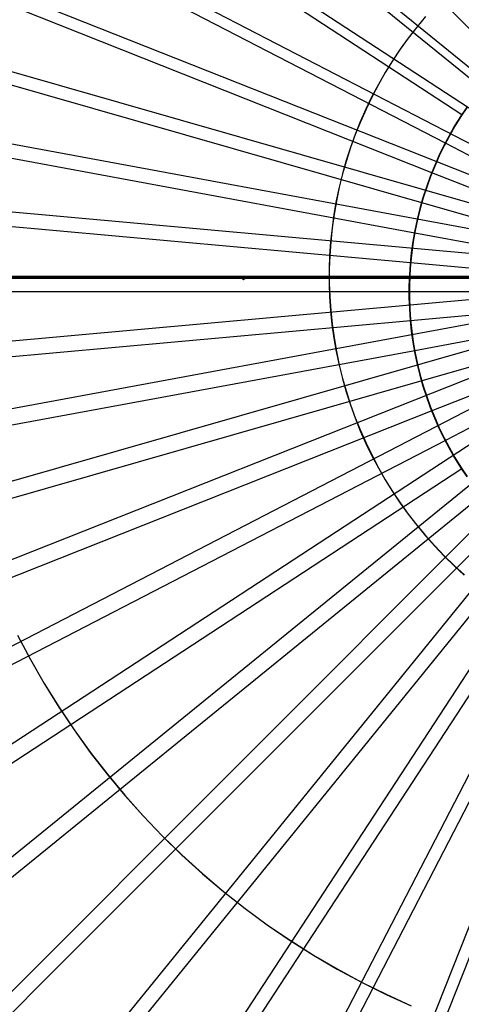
# Model space of a CAD drawing. Header units: millimetres. Extents: x 20498 to 21098, y 1199 to 1799.
# Tile 53 of 110: x 20768 to 20787, y 1469 to 1510. Entities that reach past the tile are written whole.
import ezdxf

# ---------------------------------------------------------------- set-up
doc = ezdxf.new("R2010")
doc.units = ezdxf.units.MM
doc.layers.add('Rico Pouf Ferm Living', color=7, linetype='Continuous', true_color=0x000000)

msp = doc.modelspace()

# ---------------------------------------------------------------- linework, layer by layer
at = {"layer": 'Rico Pouf Ferm Living'}
for p, q in [((20653.732, 1616.16, 55.363), (20797.361, 1499.552, 54.68)), ((20642.488, 1600.755, 55.33), (20797.336, 1499.518, 54.68)), ((20632.979, 1584.455, 55.296), (20797.316, 1499.483, 54.68)), ((20625.284, 1567.545, 55.261), (20797.299, 1499.446, 54.68)), ((20619.423, 1550.314, 55.227), (20797.287, 1499.408, 54.679)), ((20615.361, 1533.035, 55.194), (20797.278, 1499.37, 54.679)), ((20788.441, 1508.141, 420.987), (20769.036, 1527.546, 420.368)), ((20787.511, 1507.11, 420.985), (20766.206, 1524.408, 420.361)), ((20786.697, 1505.995, 420.982), (20763.728, 1521.012, 420.353)), ((20786.009, 1504.815, 420.98), (20761.632, 1517.42, 420.346)), ((20613.016, 1515.957, 55.161), (20797.273, 1499.333, 54.679)), ((20785.452, 1503.591, 420.977), (20759.936, 1513.693, 420.338)), ((20785.028, 1502.343, 420.975), (20758.644, 1509.895, 420.331)), ((20785.183, 1510.073, 54.636), (20784.817, 1509.633, 54.635)), ((20785.186, 1510.072, 52.636), (20784.82, 1509.632, 52.635)), ((20784.817, 1509.633, 54.635), (20784.466, 1509.18, 54.634)), ((20784.82, 1509.632, 52.635), (20784.469, 1509.18, 52.634)), ((20784.466, 1509.18, 54.634), (20784.131, 1508.716, 54.633)), ((20784.469, 1509.18, 52.634), (20784.134, 1508.716, 52.633)), ((20784.131, 1508.716, 54.633), (20783.812, 1508.24, 54.632)), ((20784.134, 1508.716, 52.633), (20783.816, 1508.24, 52.632)), ((20783.812, 1508.24, 54.632), (20783.51, 1507.753, 54.631)), ((20783.816, 1508.24, 52.632), (20783.514, 1507.754, 52.631)), ((20783.51, 1507.753, 54.631), (20783.225, 1507.257, 54.63)), ((20783.514, 1507.754, 52.631), (20783.229, 1507.257, 52.63)), ((20783.225, 1507.257, 54.63), (20782.958, 1506.75, 54.629)), ((20783.229, 1507.257, 52.63), (20782.962, 1506.751, 52.629)), ((20782.958, 1506.75, 54.629), (20782.708, 1506.235, 54.628)), ((20782.962, 1506.751, 52.629), (20782.712, 1506.236, 52.628)), ((20782.708, 1506.235, 54.628), (20782.476, 1505.711, 54.627)), ((20782.712, 1506.236, 52.628), (20782.48, 1505.712, 52.627)), ((20786.898, 1506.318, 422.983), (20786.638, 1505.93, 422.982)), ((20786.911, 1506.311, 420.983), (20786.652, 1505.924, 420.982)), ((20784.734, 1501.092, 420.972), (20757.749, 1506.087, 420.323)), ((20782.476, 1505.711, 54.627), (20782.263, 1505.18, 54.626)), ((20782.48, 1505.712, 52.627), (20782.267, 1505.181, 52.626)), ((20786.638, 1505.93, 422.982), (20786.392, 1505.534, 422.981)), ((20786.652, 1505.924, 420.982), (20786.406, 1505.528, 420.981)), ((20786.392, 1505.534, 422.981), (20786.16, 1505.129, 422.981)), ((20786.406, 1505.528, 420.981), (20786.174, 1505.124, 420.981)), ((20782.263, 1505.18, 54.626), (20782.068, 1504.641, 54.625)), ((20782.267, 1505.181, 52.626), (20782.072, 1504.643, 52.625)), ((20786.16, 1505.129, 422.981), (20785.942, 1504.717, 422.98)), ((20786.174, 1505.124, 420.981), (20785.957, 1504.712, 420.98)), ((20782.068, 1504.641, 54.625), (20781.892, 1504.096, 54.624)), ((20782.072, 1504.643, 52.625), (20781.896, 1504.098, 52.624)), ((20785.942, 1504.717, 422.98), (20785.739, 1504.297, 422.979)), ((20785.957, 1504.712, 420.98), (20785.753, 1504.293, 420.979)), ((20797.934, 1498.65, 421.033), (20786.009, 1504.815, 420.98)), ((20781.892, 1504.096, 54.624), (20781.735, 1503.546, 54.623)), ((20781.896, 1504.098, 52.624), (20781.739, 1503.548, 52.623)), ((20785.739, 1504.297, 422.979), (20785.55, 1503.87, 422.978)), ((20785.753, 1504.293, 420.979), (20785.565, 1503.867, 420.978)), ((20785.55, 1503.87, 422.978), (20785.376, 1503.437, 422.977)), ((20785.565, 1503.867, 420.978), (20785.391, 1503.435, 420.977)), ((20781.735, 1503.546, 54.623), (20781.597, 1502.99, 54.622)), ((20781.739, 1503.548, 52.623), (20781.602, 1502.992, 52.622)), ((20785.376, 1503.437, 422.977), (20785.218, 1502.999, 422.976)), ((20785.391, 1503.435, 420.977), (20785.233, 1502.996, 420.976)), ((20797.934, 1498.65, 421.033), (20785.452, 1503.591, 420.977)), ((20781.597, 1502.99, 54.622), (20781.479, 1502.43, 54.621)), ((20781.602, 1502.992, 52.622), (20781.483, 1502.432, 52.621)), ((20785.218, 1502.999, 422.976), (20785.074, 1502.555, 422.975)), ((20785.233, 1502.996, 420.976), (20785.09, 1502.553, 420.975)), ((20785.074, 1502.555, 422.975), (20784.946, 1502.106, 422.974)), ((20785.09, 1502.553, 420.975), (20784.962, 1502.105, 420.974)), ((20784.564, 1499.856, 420.97), (20757.232, 1502.323, 420.316)), ((20781.479, 1502.43, 54.621), (20781.38, 1501.866, 54.619)), ((20781.483, 1502.432, 52.621), (20781.384, 1501.868, 52.619)), ((20784.946, 1502.106, 422.974), (20784.834, 1501.653, 422.974)), ((20784.962, 1502.105, 420.974), (20784.85, 1501.653, 420.974)), ((20797.934, 1498.65, 421.033), (20785.028, 1502.343, 420.975)), ((20781.38, 1501.866, 54.619), (20781.301, 1501.298, 54.618)), ((20781.384, 1501.868, 52.619), (20781.305, 1501.301, 52.618)), ((20784.834, 1501.653, 422.974), (20784.738, 1501.197, 422.973)), ((20784.85, 1501.653, 420.974), (20784.753, 1501.197, 420.973)), ((20781.301, 1501.298, 54.618), (20781.241, 1500.729, 54.617)), ((20781.305, 1501.301, 52.618), (20781.246, 1500.732, 52.617)), ((20784.738, 1501.197, 422.973), (20784.657, 1500.737, 422.972)), ((20784.753, 1501.197, 420.973), (20784.673, 1500.738, 420.972)), ((20797.934, 1498.65, 421.033), (20784.734, 1501.092, 420.972)), ((20781.241, 1500.729, 54.617), (20781.201, 1500.158, 54.616)), ((20781.246, 1500.732, 52.617), (20781.206, 1500.161, 52.616)), ((20784.657, 1500.737, 422.972), (20784.593, 1500.275, 422.971)), ((20784.673, 1500.738, 420.972), (20784.608, 1500.277, 420.971)), ((20781.201, 1500.158, 54.616), (20781.181, 1499.585, 54.615)), ((20781.206, 1500.161, 52.616), (20781.186, 1499.589, 52.615)), ((20784.593, 1500.275, 422.971), (20784.544, 1499.811, 422.97)), ((20784.608, 1500.277, 420.971), (20784.56, 1499.813, 420.97)), ((20781.181, 1499.585, 54.615), (20781.181, 1499.013, 54.614)), ((20781.186, 1499.589, 52.615), (20781.186, 1499.016, 52.614)), ((20784.544, 1499.811, 422.97), (20784.512, 1499.346, 422.969)), ((20784.56, 1499.813, 420.97), (20784.528, 1499.348, 420.969)), ((20797.934, 1498.65, 421.033), (20784.564, 1499.856, 420.97)), ((20569.675, 1499.224, 65.074), (21031.451, 1499.224, 65.355)), ((21016.877, 1499.23, 0.132), (20584.175, 1499.231, -0.132)), ((20584.181, 1499.23, 10.651), (21016.883, 1499.229, 10.915)), ((20612.219, 1499.3, 53.131), (20797.675, 1499.302, 52.681)), ((20612.266, 1499.297, 55.13), (20797.271, 1499.296, 54.679)), ((20613.016, 1482.637, 55.1), (20797.273, 1499.26, 54.679)), ((20615.361, 1465.559, 55.07), (20797.279, 1499.223, 54.679)), ((20619.423, 1448.28, 55.04), (20797.288, 1499.185, 54.679)), ((20907.438, 1499.227, 33.709), (20693.652, 1499.227, 33.579)), ((20777.555, 1499.221, 51.306), (20777.629, 1499.296, 51.306)), ((20777.629, 1499.147, 51.306), (20777.555, 1499.221, 51.306)), ((20777.629, 1499.296, 51.306), (20777.704, 1499.221, 51.306)), ((20777.704, 1499.221, 51.306), (20777.629, 1499.147, 51.306)), ((20784.512, 1499.346, 422.969), (20784.495, 1498.88, 422.968)), ((20784.528, 1499.348, 420.969), (20784.512, 1498.883, 420.968)), ((20625.284, 1431.049, 55.011), (20797.301, 1499.148, 54.679)), ((20632.979, 1414.139, 54.984), (20797.318, 1499.111, 54.679)), ((20642.489, 1397.839, 54.959), (20797.339, 1499.075, 54.679)), ((20653.733, 1382.434, 54.935), (20797.363, 1499.042, 54.679)), ((20666.572, 1368.193, 54.915), (20797.391, 1499.011, 54.679)), ((20680.813, 1355.354, 54.898), (20797.423, 1498.983, 54.679)), ((20696.219, 1344.11, 54.885), (20797.456, 1498.959, 54.679)), ((20712.519, 1334.601, 54.875), (20797.492, 1498.938, 54.679)), ((20729.428, 1326.906, 54.868), (20797.529, 1498.921, 54.679)), ((20781.181, 1499.013, 54.614), (20781.201, 1498.44, 54.613)), ((20781.186, 1499.016, 52.614), (20781.206, 1498.444, 52.613)), ((20784.495, 1498.88, 422.968), (20784.495, 1498.413, 422.967)), ((20784.512, 1498.883, 420.968), (20784.512, 1498.417, 420.967)), ((20784.493, 1498.646, 422.968), (20757.002, 1498.647, 422.308)), ((20784.51, 1498.65, 420.968), (20757.067, 1498.651, 420.309)), ((20781.201, 1498.44, 54.613), (20781.241, 1497.869, 54.612)), ((20781.206, 1498.444, 52.613), (20781.246, 1497.873, 52.612)), ((20797.933, 1498.646, 423.033), (20784.493, 1498.646, 422.968)), ((20784.495, 1498.413, 422.967), (20784.512, 1497.947, 422.967)), ((20797.934, 1498.65, 421.033), (20784.51, 1498.65, 420.968)), ((20784.512, 1498.417, 420.967), (20784.528, 1497.951, 420.967)), ((20797.934, 1498.65, 421.033), (20784.564, 1497.444, 420.966)), ((20797.934, 1498.65, 421.033), (20784.734, 1496.208, 420.964)), ((20797.934, 1498.65, 421.033), (20785.028, 1494.957, 420.961)), ((20797.934, 1498.65, 421.033), (20785.452, 1493.709, 420.959)), ((20797.934, 1498.65, 421.033), (20786.009, 1492.485, 420.957)), ((20784.512, 1497.947, 422.967), (20784.544, 1497.481, 422.966)), ((20784.528, 1497.951, 420.967), (20784.56, 1497.486, 420.966)), ((20781.241, 1497.869, 54.612), (20781.3, 1497.299, 54.611)), ((20781.246, 1497.873, 52.612), (20781.305, 1497.304, 52.611)), ((20784.564, 1497.444, 420.966), (20757.232, 1494.979, 420.303)), ((20781.3, 1497.299, 54.611), (20781.38, 1496.732, 54.61)), ((20781.305, 1497.304, 52.611), (20781.384, 1496.737, 52.61)), ((20784.544, 1497.481, 422.966), (20784.593, 1497.017, 422.965)), ((20784.56, 1497.486, 420.966), (20784.609, 1497.023, 420.965)), ((20781.38, 1496.732, 54.61), (20781.479, 1496.168, 54.609)), ((20781.384, 1496.737, 52.61), (20781.483, 1496.173, 52.609)), ((20784.593, 1497.017, 422.965), (20784.657, 1496.555, 422.964)), ((20784.609, 1497.023, 420.965), (20784.673, 1496.562, 420.964)), ((20784.657, 1496.555, 422.964), (20784.738, 1496.096, 422.963)), ((20784.673, 1496.562, 420.964), (20784.753, 1496.103, 420.963)), ((20784.734, 1496.208, 420.964), (20757.749, 1491.215, 420.296)), ((20781.479, 1496.168, 54.609), (20781.597, 1495.608, 54.608)), ((20781.483, 1496.173, 52.609), (20781.601, 1495.613, 52.608)), ((20784.738, 1496.096, 422.963), (20784.834, 1495.639, 422.963)), ((20784.753, 1496.103, 420.963), (20784.85, 1495.647, 420.963)), ((20781.597, 1495.608, 54.608), (20781.735, 1495.052, 54.607)), ((20781.601, 1495.613, 52.608), (20781.739, 1495.057, 52.607)), ((20784.834, 1495.639, 422.963), (20784.946, 1495.187, 422.962)), ((20784.85, 1495.647, 420.963), (20784.962, 1495.195, 420.962)), ((20784.946, 1495.187, 422.962), (20785.074, 1494.738, 422.961)), ((20784.962, 1495.195, 420.962), (20785.09, 1494.747, 420.961)), ((20785.028, 1494.957, 420.961), (20758.644, 1487.407, 420.289)), ((20781.735, 1495.052, 54.607), (20781.892, 1494.501, 54.606)), ((20781.739, 1495.057, 52.607), (20781.896, 1494.507, 52.606)), ((20785.074, 1494.738, 422.961), (20785.218, 1494.294, 422.96)), ((20785.09, 1494.747, 420.961), (20785.233, 1494.303, 420.96)), ((20781.892, 1494.501, 54.606), (20782.068, 1493.956, 54.605)), ((20781.896, 1494.507, 52.606), (20782.072, 1493.962, 52.605)), ((20785.218, 1494.294, 422.96), (20785.376, 1493.855, 422.96)), ((20785.233, 1494.303, 420.96), (20785.391, 1493.865, 420.96)), ((20782.068, 1493.956, 54.605), (20782.263, 1493.418, 54.604)), ((20782.072, 1493.962, 52.605), (20782.267, 1493.424, 52.604)), ((20785.391, 1493.865, 420.96), (20785.565, 1493.433, 420.959)), ((20785.452, 1493.709, 420.959), (20759.936, 1483.609, 420.283)), ((20785.376, 1493.855, 422.96), (20785.55, 1493.422, 422.959)), ((20782.263, 1493.418, 54.604), (20782.476, 1492.887, 54.604)), ((20782.267, 1493.424, 52.604), (20782.48, 1492.892, 52.604)), ((20785.55, 1493.422, 422.959), (20785.739, 1492.996, 422.958)), ((20785.565, 1493.433, 420.959), (20785.754, 1493.007, 420.958)), ((20782.476, 1492.887, 54.604), (20782.708, 1492.363, 54.603)), ((20782.48, 1492.892, 52.604), (20782.712, 1492.369, 52.603)), ((20785.739, 1492.996, 422.958), (20785.943, 1492.576, 422.957)), ((20785.754, 1493.007, 420.958), (20785.957, 1492.587, 420.957)), ((20786.009, 1492.485, 420.957), (20761.632, 1479.882, 420.277)), ((20782.708, 1492.363, 54.603), (20782.957, 1491.848, 54.602)), ((20782.712, 1492.369, 52.603), (20782.961, 1491.854, 52.602)), ((20785.943, 1492.576, 422.957), (20786.16, 1492.164, 422.957)), ((20785.957, 1492.587, 420.957), (20786.174, 1492.175, 420.957)), ((20782.957, 1491.848, 54.602), (20783.225, 1491.341, 54.601)), ((20782.961, 1491.854, 52.602), (20783.229, 1491.348, 52.601)), ((20786.16, 1492.164, 422.957), (20786.393, 1491.759, 422.956)), ((20786.174, 1492.175, 420.957), (20786.406, 1491.771, 420.956)), ((20786.393, 1491.759, 422.956), (20786.639, 1491.362, 422.956)), ((20786.406, 1491.771, 420.956), (20786.652, 1491.375, 420.956)), ((20786.697, 1491.305, 420.955), (20763.728, 1476.29, 420.271)), ((20783.225, 1491.341, 54.601), (20783.51, 1490.844, 54.6)), ((20783.229, 1491.348, 52.601), (20783.513, 1490.851, 52.6)), ((20786.639, 1491.362, 422.956), (20786.898, 1490.975, 422.955)), ((20786.652, 1491.375, 420.956), (20786.911, 1490.988, 420.955)), ((20783.51, 1490.844, 54.6), (20783.812, 1490.358, 54.6)), ((20783.513, 1490.851, 52.6), (20783.815, 1490.365, 52.599)), ((20787.511, 1490.19, 420.954), (20766.206, 1472.894, 420.266)), ((20783.812, 1490.358, 54.6), (20784.13, 1489.882, 54.599)), ((20783.815, 1490.365, 52.599), (20784.134, 1489.889, 52.599)), ((20784.13, 1489.882, 54.599), (20784.465, 1489.418, 54.598)), ((20784.134, 1489.889, 52.599), (20784.469, 1489.425, 52.598)), ((20784.465, 1489.418, 54.598), (20784.816, 1488.965, 54.597)), ((20784.469, 1489.425, 52.598), (20784.819, 1488.972, 52.597)), ((20788.441, 1489.159, 420.952), (20769.036, 1469.756, 420.262)), ((20784.816, 1488.965, 54.597), (20785.183, 1488.525, 54.597)), ((20784.819, 1488.972, 52.597), (20785.186, 1488.532, 52.597)), ((20789.472, 1488.23, 420.951), (20772.175, 1466.926, 420.258)), ((20785.183, 1488.525, 54.597), (20785.564, 1488.098, 54.596)), ((20785.186, 1488.532, 52.597), (20785.567, 1488.105, 52.596)), ((20785.564, 1488.098, 54.596), (20785.96, 1487.684, 54.596)), ((20785.567, 1488.105, 52.596), (20785.963, 1487.692, 52.596)), ((20790.587, 1487.416, 420.95), (20775.57, 1464.448, 420.255)), ((20785.96, 1487.684, 54.596), (20786.37, 1487.285, 54.595)), ((20785.963, 1487.692, 52.596), (20786.373, 1487.292, 52.595)), ((20786.37, 1487.285, 54.595), (20786.794, 1486.899, 54.595)), ((20786.373, 1487.292, 52.595), (20786.797, 1486.907, 52.595)), ((20791.767, 1486.727, 420.949), (20779.163, 1462.352, 420.253)), ((20792.991, 1486.17, 420.949), (20782.89, 1460.656, 420.251)), ((20768.245, 1484.399, 54.529), (20768.78, 1483.387, 54.527)), ((20768.248, 1484.405, 52.529), (20768.783, 1483.393, 52.527)), ((20768.78, 1483.387, 54.527), (20769.349, 1482.393, 54.526)), ((20768.783, 1483.393, 52.527), (20769.352, 1482.4, 52.526)), ((20769.349, 1482.393, 54.526), (20769.953, 1481.42, 54.524)), ((20769.352, 1482.4, 52.526), (20769.956, 1481.427, 52.524)), ((20769.953, 1481.42, 54.524), (20770.59, 1480.469, 54.523)), ((20769.956, 1481.427, 52.524), (20770.593, 1480.475, 52.523)), ((20770.59, 1480.469, 54.523), (20771.26, 1479.54, 54.521)), ((20770.593, 1480.475, 52.523), (20771.263, 1479.547, 52.521)), ((20771.26, 1479.54, 54.521), (20771.962, 1478.635, 54.52)), ((20771.263, 1479.547, 52.521), (20771.964, 1478.642, 52.52)), ((20771.962, 1478.635, 54.52), (20772.695, 1477.755, 54.519)), ((20771.964, 1478.642, 52.52), (20772.697, 1477.762, 52.519)), ((20772.695, 1477.755, 54.519), (20773.457, 1476.901, 54.518)), ((20772.697, 1477.762, 52.519), (20773.46, 1476.908, 52.517)), ((20773.457, 1476.901, 54.518), (20774.249, 1476.074, 54.516)), ((20773.46, 1476.908, 52.517), (20774.251, 1476.081, 52.516)), ((20774.249, 1476.074, 54.516), (20775.069, 1475.275, 54.515)), ((20774.251, 1476.081, 52.516), (20775.071, 1475.282, 52.515)), ((20775.069, 1475.275, 54.515), (20775.917, 1474.505, 54.514)), ((20775.071, 1475.282, 52.515), (20775.919, 1474.512, 52.514)), ((20775.917, 1474.505, 54.514), (20776.79, 1473.765, 54.513)), ((20775.919, 1474.512, 52.514), (20776.792, 1473.772, 52.513)), ((20776.79, 1473.765, 54.513), (20777.689, 1473.055, 54.512)), ((20776.792, 1473.772, 52.513), (20777.691, 1473.063, 52.512)), ((20777.689, 1473.055, 54.512), (20778.612, 1472.377, 54.512)), ((20777.691, 1473.063, 52.512), (20778.614, 1472.385, 52.512)), ((20778.612, 1472.377, 54.512), (20779.558, 1471.732, 54.511)), ((20778.614, 1472.385, 52.512), (20779.559, 1471.74, 52.511)), ((20779.558, 1471.732, 54.511), (20780.526, 1471.12, 54.51)), ((20779.559, 1471.74, 52.511), (20780.527, 1471.128, 52.51)), ((20780.526, 1471.12, 54.51), (20781.514, 1470.542, 54.51)), ((20780.527, 1471.128, 52.51), (20781.515, 1470.55, 52.51)), ((20781.514, 1470.542, 54.51), (20782.522, 1469.998, 54.509)), ((20781.515, 1470.55, 52.51), (20782.523, 1470.006, 52.509)), ((20769.036, 1469.756, 420.262), (20759.328, 1460.05, 419.595)), ((20782.522, 1469.998, 54.509), (20783.548, 1469.49, 54.509)), ((20782.523, 1470.006, 52.509), (20783.548, 1469.498, 52.509)), ((20783.548, 1469.498, 52.509), (20784.591, 1469.025, 52.508)), ((20783.548, 1469.49, 54.509), (20784.591, 1469.017, 54.508))]:
    msp.add_line(p, q, dxfattribs=at)

doc.saveas('drawing.dxf')
